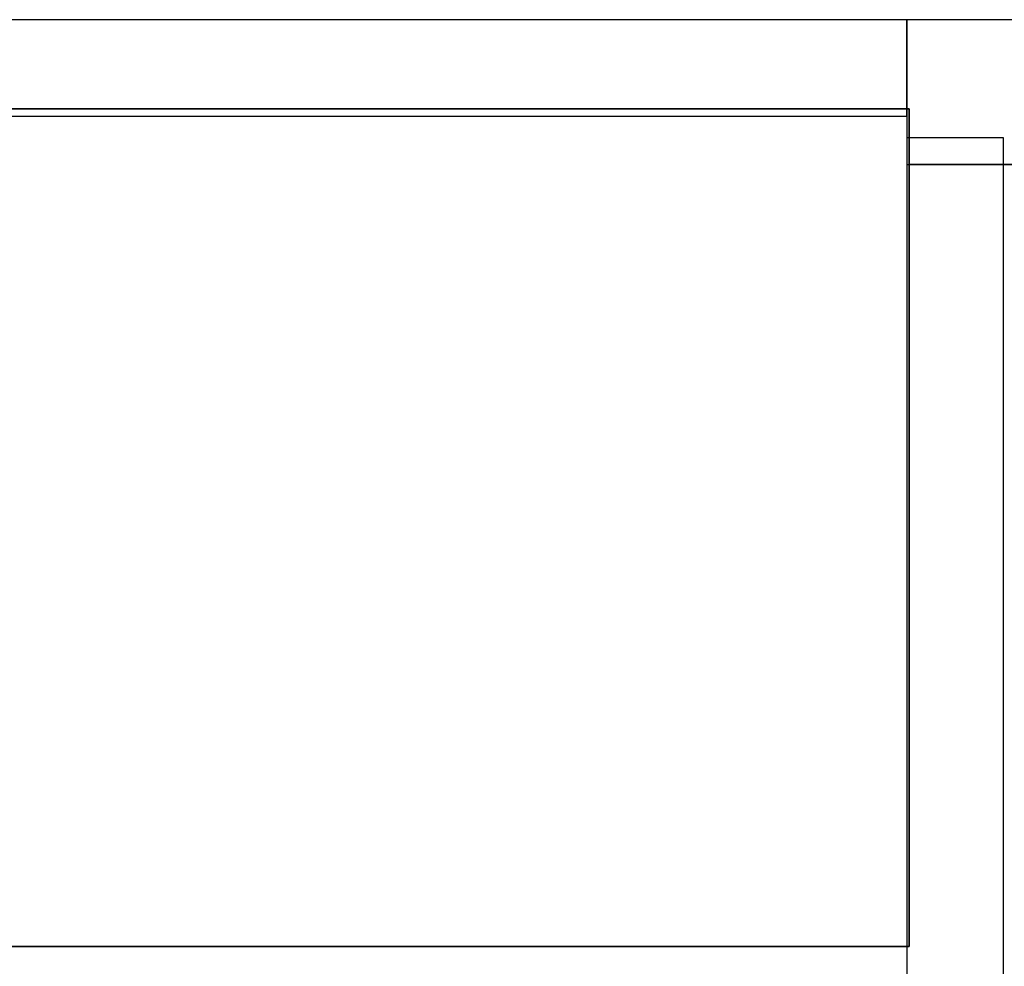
# Model space of a CAD drawing. Header units: metres. Extents: x 391.1 to 430.4, y 12.7 to 28.4.
# Tile 66 of 166: x 402.3 to 403.4, y 27.2 to 28.2. Entities that reach past the tile are written whole.
import ezdxf

# ---------------------------------------------------------------- set-up
doc = ezdxf.new("R2010")
doc.units = ezdxf.units.M
doc.layers.add('01_SUELOS', color=7, linetype='Continuous', lineweight=25, true_color=0x007f00)
doc.layers.add('A-WALL-____-MCUT', color=7, linetype='Continuous', lineweight=25)
doc.layers.add('A-WALL-____-OTLN', color=7, linetype='Continuous', lineweight=25)

# ---------------------------------------------------------------- blocks, each defined once
blk = doc.blocks.new('Family - LONDR55-XX_ZZ-ARQ-CAA-M3D-Londres55-155523-02_ELEC_P0')
at = {"layer": '01_SUELOS', "color": 9, "true_color": 0xaad4aa}
for p, q in [((0, 0.8675), (0, 0)), ((0, 0), (0, 0.8675)), ((1.8021, 0.8675), (0, 0.8675)), ((0, 0.8675), (1.8021, 0.8675)), ((1.8021, 0), (1.8021, 0.8675)), ((1.8021, 0.8675), (1.8021, 0)), ((0, 0), (1.8021, 0)), ((1.8021, 0), (0, 0))]:
    blk.add_line(p, q, dxfattribs=at)
blk = doc.blocks.new('Family - Envans PB-155636-02_ELEC_P0')
at = {"layer": 'A-WALL-____-MCUT', "color": 253, "true_color": 0xaaaaaa}
for p, q in [((5.9575, 0.1), (3.59, 0.1)), ((5.9575, 0), (5.9575, 0.1)), ((3.59, 0), (5.9575, 0))]:
    blk.add_line(p, q, dxfattribs=at)
at = {"layer": 'A-WALL-____-OTLN', "color": 253, "true_color": 0xaaaaaa}
for p, q in [((5.9575, 0.1), (0, 0.1)), ((5.9575, 0), (5.9575, 0.1)), ((0, 0), (5.9575, 0))]:
    blk.add_line(p, q, dxfattribs=at)
at = {"layer": 'A-WALL-____-OTLN', "color": 253, "lineweight": 18, "true_color": 0xaaaaaa}
blk.add_line((-0.0988, 0), (5.9375, 0), dxfattribs=at)
blk = doc.blocks.new('Family - Envans PB-155714-02_ELEC_P0')
at = {"layer": 'A-WALL-____-MCUT', "color": 253, "true_color": 0xaaaaaa}
for p, q in [((2.61, 0.15), (0, 0.15)), ((2.61, 0), (2.61, 0.15)), ((0, 0), (2.61, 0))]:
    blk.add_line(p, q, dxfattribs=at)
at = {"layer": 'A-WALL-____-OTLN', "color": 253, "true_color": 0xaaaaaa}
for p, q in [((2.61, 0.15), (0, 0.15)), ((2.61, 0), (2.61, 0.15)), ((0, 0), (2.61, 0))]:
    blk.add_line(p, q, dxfattribs=at)
at = {"layer": 'A-WALL-____-OTLN', "color": 253, "lineweight": 18, "true_color": 0xaaaaaa}
blk.add_line((0, 0), (2.61, 0), dxfattribs=at)
blk = doc.blocks.new('Family - Envans PB-155739-02_ELEC_P0')
at = {"layer": 'A-WALL-____-MCUT', "color": 253, "true_color": 0xaaaaaa}
for p, q in [((1.8, 0.1), (0, 0.1)), ((0, 0.1), (0, 0)), ((1.8, 0), (1.8, 0.1)), ((0, 0), (1.8, 0))]:
    blk.add_line(p, q, dxfattribs=at)
at = {"layer": 'A-WALL-____-OTLN', "color": 253, "true_color": 0xaaaaaa}
for p, q in [((1.8, 0.1), (0, 0.1)), ((0, 0.1), (0, 0)), ((1.8, 0), (1.8, 0.1)), ((0, 0), (1.8, 0))]:
    blk.add_line(p, q, dxfattribs=at)
at = {"layer": 'A-WALL-____-OTLN', "color": 253, "lineweight": 18, "true_color": 0xaaaaaa}
blk.add_line((0, 0), (1.8, 0), dxfattribs=at)
blk = doc.blocks.new('Family - LONDR55-XX_ZZ-ARQ-CAA-M3D-Londres55-155971-02_ELEC_P0')
at = {"layer": '01_SUELOS', "color": 9, "true_color": 0xaad4aa}
for p, q in [((8.5373, 14.8702), (5.9294, 14.8702)), ((8.5373, 14.8702), (5.9294, 14.8702)), ((5.9294, 14.8702), (5.9294, 14.0602)), ((5.9294, 14.8702), (5.9294, 14.0602)), ((5.9294, 14.8702), (5.9294, 14.0602)), ((5.9294, 14.8702), (8.5373, 14.8702)), ((5.9294, 14.8702), (8.5373, 14.8702)), ((5.9294, 14.8702), (5.9294, 14.0602)), ((5.9294, 14.0602), (4.1273, 14.0602)), ((5.9294, 14.0602), (4.1273, 14.0602)), ((5.9294, 14.0602), (4.1273, 14.0602)), ((5.9294, 14.0602), (4.1273, 14.0602))]:
    blk.add_line(p, q, dxfattribs=at)
blk = doc.blocks.new('LONDR55-XX_ZZ-ARQ-CAA-M3D-Londres55_ifc-1-02_ELEC_P0')
at = {"layer": '01_SUELOS', "color": 253, "lineweight": 18, "true_color": 0xaaaaaa}
for name, p in [('Family - LONDR55-XX_ZZ-ARQ-CAA-M3D-Londres55-155971-02_ELEC_P0', (397.3291, 13.2006)), ('Family - LONDR55-XX_ZZ-ARQ-CAA-M3D-Londres55-155523-02_ELEC_P0', (401.4564, 27.2608))]:
    blk.add_blockref(name, p, dxfattribs=at)
at = {"layer": 'A-WALL-____-OTLN', "color": 253, "lineweight": 18, "true_color": 0xaaaaaa}
for name, p, rotation in [('Family - Envans PB-155739-02_ELEC_P0', (403.2564, 28.2208), 180), ('Family - Envans PB-155714-02_ELEC_P0', (405.8664, 28.2208), 180), ('Family - Envans PB-155636-02_ELEC_P0', (403.3564, 22.1408), 90)]:
    blk.add_blockref(name, p, dxfattribs=dict(at, rotation=rotation))

msp = doc.modelspace()

# ---------------------------------------------------------------- block references
at = {"lineweight": 5}
msp.add_blockref('LONDR55-XX_ZZ-ARQ-CAA-M3D-Londres55_ifc-1-02_ELEC_P0', (0, 0), dxfattribs=at)

doc.saveas('drawing.dxf')
